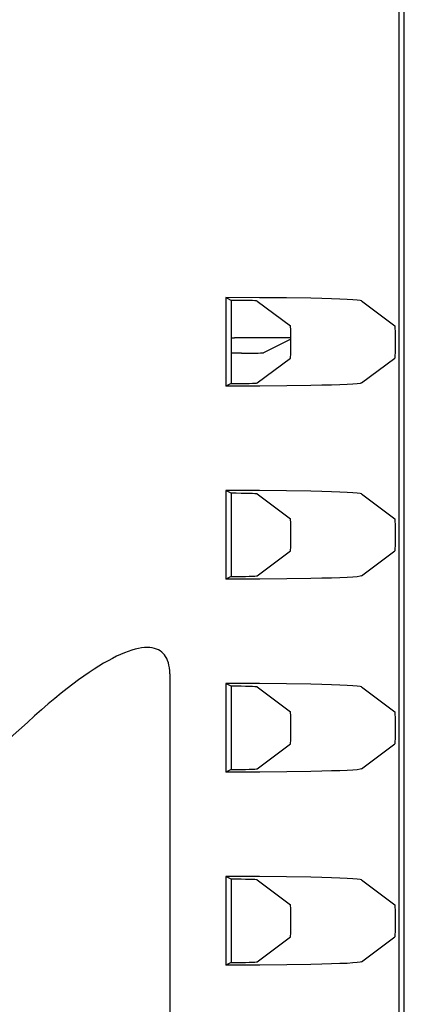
# Model space of a CAD drawing. Header units: inches. Extents: x 0 to 13.8, y 0 to 10.6.
# Tile 16 of 30: x 6.148 to 6.438, y 5.124 to 5.867. Entities that reach past the tile are written whole.
import ezdxf

# ---------------------------------------------------------------- set-up
doc = ezdxf.new("R2010")
doc.units = ezdxf.units.IN
doc.header["$LTSCALE"] = 0.75625
doc.header["$MEASUREMENT"] = 0
doc.layers.get('0').update_dxf_attribs({"linetype": 'CONTINUOUS'})

msp = doc.modelspace()

# ---------------------------------------------------------------- linework, layer by layer
at = {"color": 7, "linetype": 'Continuous'}
for p, q in [((6.4381, 4.22259), (6.4381, 6.23058)), ((6.43398, 6.22646), (6.43398, 4.22672)), ((6.32873, 5.65763), (6.30318, 5.65769)), ((6.30318, 5.65769), (6.30318, 5.59076)), ((6.30731, 5.65563), (6.30318, 5.65769)), ((6.34912, 5.65745), (6.32873, 5.65763)), ((6.30731, 5.65563), (6.30731, 5.59282)), ((6.32698, 5.65513), (6.35203, 5.63635)), ((6.40568, 5.6552), (6.43082, 5.63635)), ((6.35243, 5.6274), (6.30982, 5.6274)), ((6.35243, 5.62636), (6.3318, 5.61605)), ((6.31517, 5.61572), (6.30731, 5.61572)), ((6.31517, 5.61572), (6.32087, 5.61575)), ((6.32087, 5.61575), (6.32579, 5.61581)), ((6.32698, 5.59332), (6.35203, 5.6121)), ((6.40568, 5.59325), (6.43082, 5.6121)), ((6.30731, 5.59282), (6.30318, 5.59076)), ((6.32884, 5.59083), (6.30318, 5.59076)), ((6.34923, 5.59101), (6.32884, 5.59083)), ((6.36756, 5.5913), (6.34923, 5.59101)), ((6.32873, 5.51196), (6.30318, 5.51202)), ((6.30731, 5.50996), (6.30318, 5.51202)), ((6.30318, 5.51202), (6.30318, 5.44509)), ((6.30731, 5.50996), (6.30731, 5.44716)), ((6.32698, 5.50946), (6.35203, 5.49068)), ((6.34912, 5.51178), (6.32873, 5.51196)), ((6.40568, 5.50954), (6.43082, 5.49068)), ((6.32698, 5.44765), (6.35203, 5.46643)), ((6.40568, 5.44758), (6.43082, 5.46643)), ((6.30731, 5.44716), (6.30318, 5.44509)), ((6.32884, 5.44516), (6.30318, 5.44509)), ((6.34923, 5.44534), (6.32884, 5.44516)), ((6.36756, 5.44563), (6.34923, 5.44534)), ((6.26094, 5.37368), (6.26094, 4.74599)), ((6.32873, 5.36629), (6.30318, 5.36635)), ((6.30731, 5.36429), (6.30318, 5.36635)), ((6.30318, 5.36635), (6.30318, 5.29942)), ((6.30731, 5.36429), (6.30731, 5.30149)), ((6.32698, 5.36379), (6.35203, 5.34501)), ((6.34912, 5.36611), (6.32873, 5.36629)), ((6.40568, 5.36387), (6.43082, 5.34501)), ((6.32698, 5.30198), (6.35203, 5.32076)), ((6.40568, 5.30191), (6.43082, 5.32076)), ((6.30731, 5.30149), (6.30318, 5.29942)), ((6.32884, 5.29949), (6.30318, 5.29942)), ((6.34923, 5.29967), (6.32884, 5.29949)), ((6.36756, 5.29996), (6.34923, 5.29967)), ((6.32873, 5.22062), (6.30318, 5.22068)), ((6.30731, 5.21862), (6.30318, 5.22068)), ((6.30318, 5.22068), (6.30318, 5.15375)), ((6.30731, 5.21862), (6.30731, 5.15582)), ((6.32698, 5.21812), (6.35203, 5.19934)), ((6.34912, 5.22044), (6.32873, 5.22062)), ((6.40568, 5.2182), (6.43082, 5.19934)), ((6.32698, 5.15631), (6.35203, 5.1751)), ((6.40568, 5.15624), (6.43082, 5.1751)), ((6.30731, 5.15582), (6.30318, 5.15375)), ((6.32884, 5.15382), (6.30318, 5.15375)), ((6.34923, 5.154), (6.32884, 5.15382)), ((6.36756, 5.15429), (6.34923, 5.154))]:
    msp.add_line(p, q, dxfattribs=at)
for points in [[(6.40568, 5.6552), (6.40469, 5.65549), (6.40257, 5.65576), (6.39928, 5.65603), (6.39489, 5.65629), (6.38944, 5.65653), (6.38302, 5.65676), (6.37567, 5.65697), (6.36751, 5.65715), (6.34912, 5.65745)], [(6.35203, 5.6121), (6.35211, 5.6124), (6.35219, 5.61312), (6.35226, 5.61426), (6.35232, 5.61576), (6.35237, 5.61759), (6.35241, 5.61966), (6.35243, 5.6219), (6.35244, 5.62422), (6.35243, 5.62655), (6.35241, 5.62879), (6.35237, 5.63086), (6.35232, 5.63269), (6.35226, 5.63419), (6.35219, 5.63534), (6.35211, 5.63605), (6.35203, 5.63635)], [(6.43082, 5.63635), (6.4309, 5.63605), (6.43098, 5.63534), (6.43105, 5.63419), (6.43111, 5.63269), (6.43116, 5.63086), (6.4312, 5.62879), (6.43122, 5.62655), (6.43123, 5.62422), (6.43122, 5.6219), (6.4312, 5.61966), (6.43116, 5.61759), (6.43111, 5.61576), (6.43105, 5.61426), (6.43098, 5.61312), (6.4309, 5.6124), (6.43082, 5.6121)], [(6.32579, 5.61581), (6.3278, 5.61585), (6.32943, 5.6159), (6.33067, 5.61595), (6.33145, 5.616), (6.3318, 5.61605)], [(6.40568, 5.59325), (6.40468, 5.59297), (6.40255, 5.59269), (6.39925, 5.59242), (6.39486, 5.59216), (6.38942, 5.59192), (6.38301, 5.59169), (6.37569, 5.59149), (6.36756, 5.5913)], [(6.40568, 5.50954), (6.40469, 5.50982), (6.40257, 5.51009), (6.39928, 5.51036), (6.39489, 5.51062), (6.38944, 5.51087), (6.38302, 5.51109), (6.37567, 5.5113), (6.36751, 5.51148), (6.34912, 5.51178)], [(6.35203, 5.46643), (6.35211, 5.46674), (6.35219, 5.46745), (6.35226, 5.46859), (6.35232, 5.47009), (6.35237, 5.47192), (6.35241, 5.47399), (6.35243, 5.47623), (6.35244, 5.47855), (6.35243, 5.48088), (6.35241, 5.48312), (6.35237, 5.48519), (6.35232, 5.48702), (6.35226, 5.48852), (6.35219, 5.48967), (6.35211, 5.49038), (6.35203, 5.49068)], [(6.43082, 5.49068), (6.4309, 5.49038), (6.43098, 5.48967), (6.43105, 5.48852), (6.43111, 5.48702), (6.43116, 5.48519), (6.4312, 5.48312), (6.43122, 5.48088), (6.43123, 5.47855), (6.43122, 5.47623), (6.4312, 5.47399), (6.43116, 5.47192), (6.43111, 5.47009), (6.43105, 5.46859), (6.43098, 5.46745), (6.4309, 5.46674), (6.43082, 5.46643)], [(6.40568, 5.44758), (6.40468, 5.4473), (6.40255, 5.44702), (6.39925, 5.44675), (6.39486, 5.44649), (6.38942, 5.44625), (6.38301, 5.44602), (6.37569, 5.44582), (6.36756, 5.44563)], [(6.26094, 5.37368), (6.26086, 5.37602), (6.26066, 5.3782), (6.26032, 5.38021), (6.25986, 5.38207), (6.25927, 5.38378), (6.25858, 5.38534), (6.25779, 5.38674), (6.2569, 5.388), (6.25591, 5.38912), (6.25483, 5.39011), (6.25366, 5.39098), (6.25238, 5.39172), (6.25097, 5.39236), (6.24942, 5.39287), (6.24772, 5.39325), (6.24588, 5.39348), (6.24389, 5.39357), (6.24177, 5.39349), (6.23953, 5.39325), (6.23717, 5.39284), (6.23471, 5.39227), (6.23214, 5.39154), (6.22945, 5.39064), (6.22665, 5.38958), (6.22373, 5.38834), (6.2207, 5.38694), (6.21755, 5.38536), (6.21428, 5.3836), (6.21089, 5.38167), (6.20737, 5.37955), (6.20372, 5.37724), (6.19993, 5.37473), (6.196, 5.37203), (6.19192, 5.36911), (6.18769, 5.36597), (6.1833, 5.3626), (6.17875, 5.35899), (6.17402, 5.35514), (6.16912, 5.35103), (6.16404, 5.34664), (6.15877, 5.34195), (6.15331, 5.33698)], [(6.40568, 5.36387), (6.40469, 5.36415), (6.40257, 5.36442), (6.39928, 5.36469), (6.39489, 5.36495), (6.38944, 5.3652), (6.38302, 5.36542), (6.37567, 5.36563), (6.36751, 5.36581), (6.34912, 5.36611)], [(6.35203, 5.32076), (6.35211, 5.32107), (6.35219, 5.32178), (6.35226, 5.32292), (6.35232, 5.32442), (6.35237, 5.32625), (6.35241, 5.32832), (6.35243, 5.33056), (6.35244, 5.33288), (6.35243, 5.33521), (6.35241, 5.33745), (6.35237, 5.33952), (6.35232, 5.34135), (6.35226, 5.34285), (6.35219, 5.344), (6.35211, 5.34471), (6.35203, 5.34501)], [(6.43082, 5.34501), (6.4309, 5.34471), (6.43098, 5.344), (6.43105, 5.34285), (6.43111, 5.34135), (6.43116, 5.33952), (6.4312, 5.33745), (6.43122, 5.33521), (6.43123, 5.33288), (6.43122, 5.33056), (6.4312, 5.32832), (6.43116, 5.32625), (6.43111, 5.32442), (6.43105, 5.32292), (6.43098, 5.32178), (6.4309, 5.32107), (6.43082, 5.32076)], [(6.40568, 5.30191), (6.40468, 5.30163), (6.40255, 5.30135), (6.39925, 5.30108), (6.39486, 5.30082), (6.38942, 5.30058), (6.38301, 5.30035), (6.37569, 5.30015), (6.36756, 5.29996)], [(6.40568, 5.2182), (6.40469, 5.21848), (6.40257, 5.21876), (6.39928, 5.21902), (6.39489, 5.21928), (6.38944, 5.21953), (6.38302, 5.21975), (6.37567, 5.21996), (6.36751, 5.22015), (6.34912, 5.22044)], [(6.35203, 5.1751), (6.35211, 5.1754), (6.35219, 5.17611), (6.35226, 5.17725), (6.35232, 5.17875), (6.35237, 5.18058), (6.35241, 5.18265), (6.35243, 5.18489), (6.35244, 5.18721), (6.35243, 5.18954), (6.35241, 5.19178), (6.35237, 5.19385), (6.35232, 5.19568), (6.35226, 5.19718), (6.35219, 5.19833), (6.35211, 5.19904), (6.35203, 5.19934)], [(6.43082, 5.19934), (6.4309, 5.19904), (6.43098, 5.19833), (6.43105, 5.19718), (6.43111, 5.19568), (6.43116, 5.19385), (6.4312, 5.19178), (6.43122, 5.18954), (6.43123, 5.18721), (6.43122, 5.18489), (6.4312, 5.18265), (6.43116, 5.18058), (6.43111, 5.17876), (6.43105, 5.17725), (6.43098, 5.17611), (6.4309, 5.1754), (6.43082, 5.1751)], [(6.40568, 5.15624), (6.40468, 5.15596), (6.40255, 5.15568), (6.39925, 5.15541), (6.39486, 5.15515), (6.38942, 5.15491), (6.38301, 5.15468), (6.37569, 5.15448), (6.36756, 5.15429)]]:
    msp.add_lwpolyline(points, dxfattribs=at)
msp.add_arc((5.67039, 5.85897), 0.71112, 227.22635, 312.77352, dxfattribs=at)
for centre, ratio, start_param, end_param in [((6.30731, 5.65511), 0.026186, 0.034907, 1.570796), ((6.30982, 5.62774), 0.017455, -1.698868, -1.570796), ((6.30731, 5.59334), 0.026186, -1.570796, -0.034907), ((6.30731, 5.50945), 0.026186, 0.034907, 1.570796), ((6.30731, 5.44767), 0.026186, -1.570796, -0.034907), ((6.30731, 5.36378), 0.026186, 0.034907, 1.570796), ((6.30731, 5.302), 0.026186, -1.570796, -0.034907), ((6.30731, 5.21811), 0.026186, 0.034907, 1.570796), ((6.30731, 5.15633), 0.026186, -1.570796, -0.034907)]:
    msp.add_ellipse(centre, major_axis=(0.01969, 0), ratio=ratio, start_param=start_param, end_param=end_param, dxfattribs=at)

doc.saveas('drawing.dxf')
